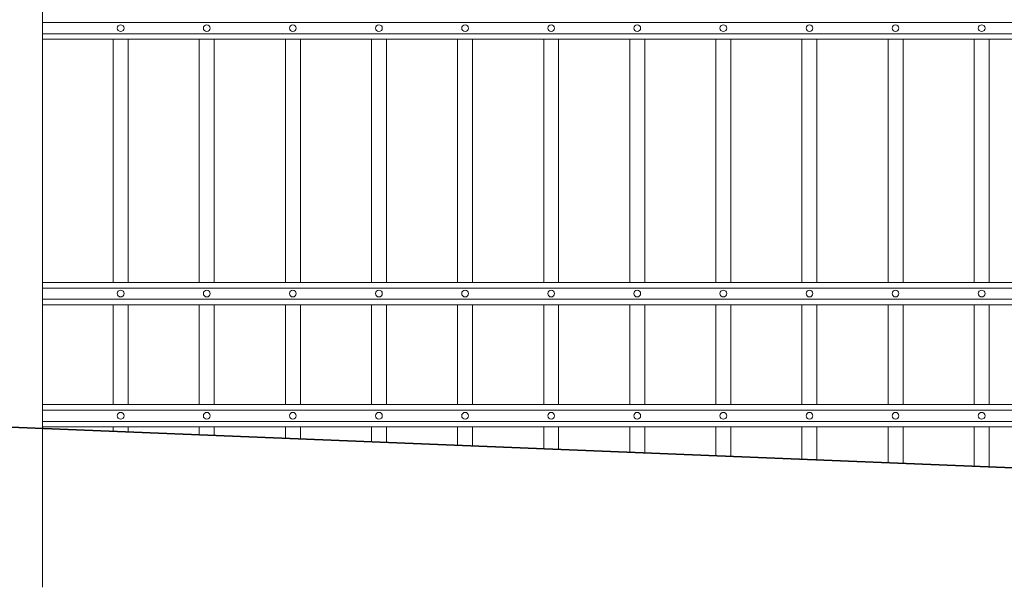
# Model space of a CAD drawing. Header units: millimetres. Extents: x 6567289036 to 6568990308, y 5976640423 to 5977332400.
# Tile 223 of 256: x 6568259149 to 6568260449, y 5976808332 to 5976809082. Entities that reach past the tile are written whole.
import ezdxf

# ---------------------------------------------------------------- set-up
doc = ezdxf.new("R2010")
doc.units = ezdxf.units.MM
doc.layers.add('01_widok', color=7, linetype='Continuous', lineweight=13)

# ---------------------------------------------------------------- blocks, each defined once
blk = doc.blocks.new('A$C6D0402AF')
at = {"layer": '01_widok'}
for p, q in [((2.57, 0.8115), (0.06, 0.8115)), ((2.57, 0.7965), (0.06, 0.7965)), ((2.57, 0.789), (0.06, 0.789)), ((0.155, 0.789), (0.155, 0.4642)), ((0.175, 0.789), (0.175, 0.4642)), ((0.27, 0.789), (0.27, 0.4642)), ((0.29, 0.789), (0.29, 0.4642)), ((0.385, 0.789), (0.385, 0.4642)), ((0.405, 0.789), (0.405, 0.4642)), ((0.5, 0.789), (0.5, 0.4642)), ((0.52, 0.789), (0.52, 0.4642)), ((0.615, 0.789), (0.615, 0.4642)), ((0.635, 0.789), (0.635, 0.4642)), ((0.73, 0.789), (0.73, 0.4642)), ((0.75, 0.789), (0.75, 0.4642)), ((0.845, 0.789), (0.845, 0.4642)), ((0.865, 0.789), (0.865, 0.4642)), ((0.96, 0.789), (0.96, 0.4642)), ((0.98, 0.789), (0.98, 0.4642)), ((1.075, 0.789), (1.075, 0.4642)), ((1.095, 0.789), (1.095, 0.4642)), ((1.19, 0.789), (1.19, 0.4642)), ((1.21, 0.789), (1.21, 0.4642)), ((1.305, 0.789), (1.305, 0.4642)), ((1.325, 0.789), (1.325, 0.4642)), ((2.57, 0.4642), (0.06, 0.4642)), ((2.57, 0.4567), (0.06, 0.4567)), ((2.57, 0.4417), (0.06, 0.4417)), ((2.57, 0.4342), (0.06, 0.4342)), ((0.155, 0.4342), (0.155, 0.301)), ((0.175, 0.4342), (0.175, 0.301)), ((0.27, 0.4342), (0.27, 0.301)), ((0.29, 0.4342), (0.29, 0.301)), ((0.385, 0.4342), (0.385, 0.301)), ((0.405, 0.4342), (0.405, 0.301)), ((0.5, 0.4342), (0.5, 0.301)), ((0.52, 0.4342), (0.52, 0.301)), ((0.615, 0.4342), (0.615, 0.301)), ((0.635, 0.4342), (0.635, 0.301)), ((0.73, 0.4342), (0.73, 0.301)), ((0.75, 0.4342), (0.75, 0.301)), ((0.845, 0.4342), (0.845, 0.301)), ((0.865, 0.4342), (0.865, 0.301)), ((0.96, 0.4342), (0.96, 0.301)), ((0.98, 0.4342), (0.98, 0.301)), ((1.075, 0.4342), (1.075, 0.301)), ((1.095, 0.4342), (1.095, 0.301)), ((1.19, 0.4342), (1.19, 0.301)), ((1.21, 0.4342), (1.21, 0.301)), ((1.305, 0.4342), (1.305, 0.301)), ((1.325, 0.4342), (1.325, 0.301)), ((0.06, 0.301), (2.57, 0.301)), ((2.57, 0.301), (0.06, 0.301)), ((2.57, 0.2935), (0.06, 0.2935)), ((2.57, 0.2785), (0.06, 0.2785)), ((2.57, 0.271), (0.06, 0.271)), ((0.06, 0.271), (2.57, 0.271))]:
    blk.add_line(p, q, dxfattribs=at)
for points in [[(0.175, 0.789), (0.175, 0.4642)], [(0.175, 0.789), (0.175, 0.4642)], [(0.175, 0.4342), (0.175, 0.301)], [(0.175, 0.4342), (0.175, 0.301)]]:
    blk.add_lwpolyline(points, dxfattribs=at)
for centre in [(0.165, 0.804), (0.28, 0.804), (0.395, 0.804), (0.51, 0.804), (0.625, 0.804), (0.74, 0.804), (0.855, 0.804), (0.97, 0.804), (1.085, 0.804), (1.2, 0.804), (1.315, 0.804), (0.165, 0.4492), (0.28, 0.4492), (0.395, 0.4492), (0.51, 0.4492), (0.625, 0.4492), (0.74, 0.4492), (0.855, 0.4492), (0.97, 0.4492), (1.085, 0.4492), (1.2, 0.4492), (1.315, 0.4492), (0.165, 0.286), (0.28, 0.286), (0.395, 0.286), (0.51, 0.286), (0.625, 0.286), (0.74, 0.286), (0.855, 0.286), (0.97, 0.286), (1.085, 0.286), (1.2, 0.286), (1.315, 0.286)]:
    blk.add_circle(centre, 0.0045, dxfattribs=at)
blk = doc.blocks.new('A$C6613173D')
at = {"layer": '01_widok'}
for p, q in [((0.3506, 0.2704), (0.3386, 0.2704)), ((0.3506, 0.2624), (0.3386, 0.2624)), ((0.3506, 0.2704), (0.3626, 0.2704)), ((0.3506, 0.2624), (0.3626, 0.2624)), ((0.3206, 0.2384), (0.3206, 0.2334)), ((0.3506, 0.2404), (0.3226, 0.2404)), ((0.3506, 0.2444), (0.3243, 0.2444)), ((0.3244, 0.2404), (0.3243, 0.2444)), ((0.3506, 0.2444), (0.3769, 0.2444)), ((0.3506, 0.2404), (0.3786, 0.2404)), ((0.3769, 0.2404), (0.3769, 0.2444)), ((0.3806, 0.2384), (0.3806, 0.2334)), ((0.3506, 0.2314), (0.3226, 0.2314)), ((0.3506, 0.2314), (0.3786, 0.2314)), ((0.3506, 0.2164), (0.3356, 0.2164)), ((0.3356, 0.2164), (0.3386, 0.2134)), ((0.3506, 0.2134), (0.3386, 0.2134)), ((0.3386, 0.1684), (0.3386, 0.2134)), ((0.3506, 0.2164), (0.3656, 0.2164)), ((0.3506, 0.2134), (0.3626, 0.2134)), ((0.3656, 0.2164), (0.3626, 0.2134)), ((0.3626, 0.1684), (0.3626, 0.2134)), ((0.3506, 0.1684), (0.3386, 0.1684)), ((0.3506, 0.1684), (0.3626, 0.1684)), ((0.3506, 0.1434), (0.3386, 0.1434)), ((0.3386, 0.1434), (0.3386, 0.0994)), ((0.3506, 0.1434), (0.3626, 0.1434)), ((0.3626, 0.1434), (0.3626, 0.0994)), ((0.3206, 0.0994), (0.3806, 0.0994)), ((0.3206, 0.0994), (0.3206, -1.2522)), ((0.3806, 0.0994), (0.3806, -1.2522))]:
    blk.add_line(p, q, dxfattribs=at)
blk.add_lwpolyline([(0.3386, 0.0994), (0.3626, 0.0994)], dxfattribs=at)
for centre, radius, start, end in [((0.3511, 0.2938), 0.0266, 90.9691, 242.0394), ((0.3502, 0.2938), 0.0266, 297.9606, 89.0309), ((0.3398, 0.2664), 0.00417, 106.2602, 253.7398), ((0.3614, 0.2664), 0.00417, 286.2602, 73.7398), ((0.3226, 0.2384), 0.002, 90, 180), ((0.3786, 0.2384), 0.002, 0, 90), ((0.3226, 0.2334), 0.002, 180, 270), ((0.3786, 0.2334), 0.002, 270, 0), ((0.3391, 0.1559), 0.0125, 92.3383, 267.6617), ((0.3621, 0.1559), 0.0125, 272.3383, 87.6617)]:
    blk.add_arc(centre, radius, start, end, dxfattribs=at)
for points, knots in [([(0.3243, 0.2444), (0.3243, 0.2446), (0.3248, 0.2461), (0.3275, 0.2488), (0.3321, 0.2502), (0.3367, 0.2555), (0.3386, 0.2596), (0.3386, 0.2624)], [2.774362, 2.774362, 2.774362, 2.774362, 3.490427, 7.508595, 13.38101, 17.769363, 27.74801, 27.74801, 27.74801, 27.74801]), ([(0.3769, 0.2444), (0.3769, 0.2446), (0.3765, 0.2461), (0.3737, 0.2488), (0.3691, 0.2502), (0.3646, 0.2555), (0.3626, 0.2596), (0.3626, 0.2624)], [2.774362, 2.774362, 2.774362, 2.774362, 3.490427, 7.508595, 13.38101, 17.769363, 27.74801, 27.74801, 27.74801, 27.74801]), ([(0.3357, 0.2164), (0.3352, 0.2166), (0.3341, 0.2169), (0.3328, 0.2189), (0.3332, 0.223), (0.3287, 0.227), (0.3257, 0.2299), (0.3242, 0.2314)], [0, 0, 0, 0, 1.627023, 3.22043, 6.907446, 13.144432, 19.532717, 19.532717, 19.532717, 19.532717]), ([(0.3655, 0.2164), (0.366, 0.2166), (0.3671, 0.2169), (0.3684, 0.2189), (0.3681, 0.223), (0.3725, 0.227), (0.3755, 0.2299), (0.377, 0.2314)], [0, 0, 0, 0, 1.627023, 3.22043, 6.907446, 13.144432, 19.532717, 19.532717, 19.532717, 19.532717])]:
    blk.add_open_spline(points, degree=3, knots=knots, dxfattribs=at)

msp = doc.modelspace()

# ---------------------------------------------------------------- linework, layer by layer
at = {"lineweight": 35}
msp.add_lwpolyline([(6568256988.25329, 5976808630.674253), (6568260688.25329, 5976808480.674253)], dxfattribs=at)
at = {"layer": '01_widok'}
for p, q in [((6568259272.250278, 5976808543.847311), (6568259272.250278, 5976808538.07978)), ((6568259292.022141, 5976808543.847311), (6568259292.022141, 5976808537.278218)), ((6568259385.938491, 5976808543.847311), (6568259385.938491, 5976808533.470798)), ((6568259405.710355, 5976808543.847311), (6568259405.710355, 5976808532.669236)), ((6568259499.626704, 5976808543.847311), (6568259499.626704, 5976808528.861816)), ((6568259519.398568, 5976808543.847311), (6568259519.398568, 5976808528.060255)), ((6568259613.314918, 5976808543.847311), (6568259613.314918, 5976808524.252835)), ((6568259633.086782, 5976808543.847311), (6568259633.086782, 5976808523.451273)), ((6568259727.003131, 5976808543.847311), (6568259727.003131, 5976808519.643853)), ((6568259746.774995, 5976808543.847311), (6568259746.774995, 5976808518.842292)), ((6568259840.691344, 5976808543.847311), (6568259840.691344, 5976808515.034872)), ((6568259860.463208, 5976808543.847311), (6568259860.463208, 5976808514.23331)), ((6568259954.379558, 5976808543.847311), (6568259954.379558, 5976808510.42589)), ((6568259974.151422, 5976808543.847311), (6568259974.151422, 5976808509.624329)), ((6568260068.067771, 5976808543.847311), (6568260068.067771, 5976808505.816909)), ((6568260087.839635, 5976808543.847311), (6568260087.839635, 5976808505.015347)), ((6568260181.755984, 5976808543.847311), (6568260181.755984, 5976808501.207927)), ((6568260201.527848, 5976808543.847311), (6568260201.527848, 5976808500.406365)), ((6568260295.444197, 5976808543.847311), (6568260295.444197, 5976808496.598946)), ((6568260315.216061, 5976808543.847311), (6568260315.216061, 5976808495.797383)), ((6568260409.13241, 5976808543.847311), (6568260409.13241, 5976808491.989964)), ((6568260428.904274, 5976808543.847311), (6568260428.904274, 5976808491.188402))]:
    msp.add_line(p, q, dxfattribs=at)

# ---------------------------------------------------------------- block references
at = {"xscale": 1000, "yscale": 1000, "zscale": 1000}
msp.add_blockref('A$C6613173D', (6568258798.412756, 5976809584.297716), dxfattribs=at)
at = {"xscale": 988.5931585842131, "yscale": 988.5931585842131, "zscale": 988.5931585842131, "rotation": 3.128671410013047e-08}
msp.add_blockref('A$C6D0402AF', (6568259119.018339, 5976808275.979512), dxfattribs=at)

doc.saveas('drawing.dxf')
